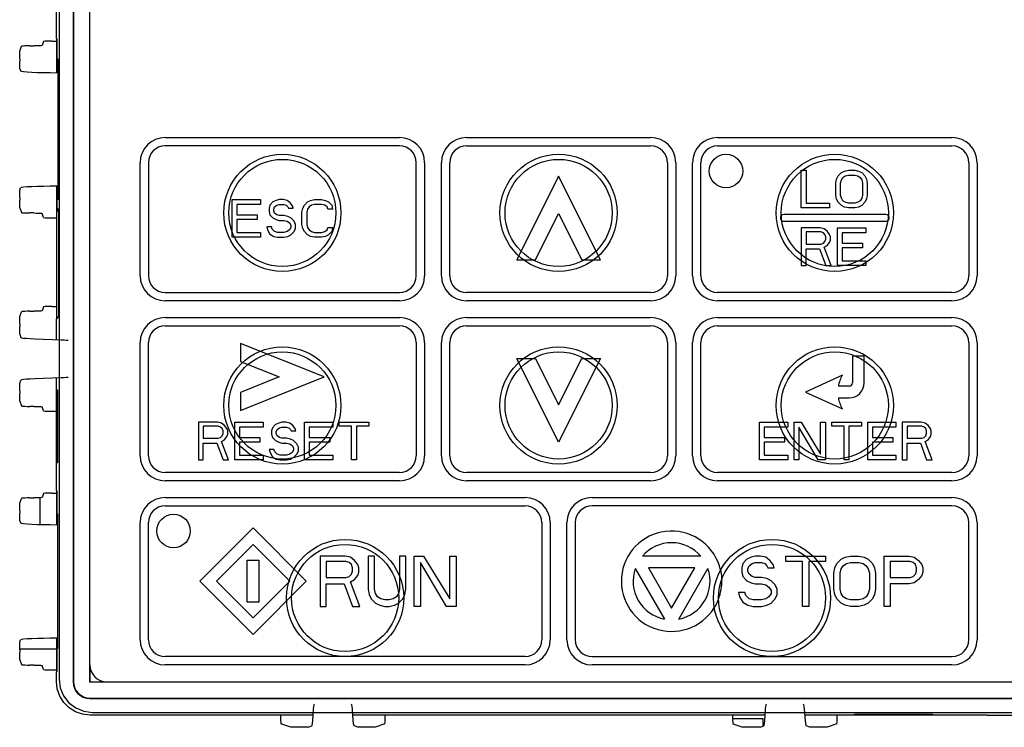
# Model space of a CAD drawing. Extents: x 26 to 410, y 32 to 287.
# Tile 12 of 41: x 96.3 to 108.06, y 176.49 to 184.95. Entities that reach past the tile are written whole.
import ezdxf

# ---------------------------------------------------------------- set-up
doc = ezdxf.new("R2010")
doc.units = 0
doc.header["$LTSCALE"] = 23.1
doc.layers.get('0').update_dxf_attribs({"linetype": 'CONTINUOUS'})
doc.layers.add('ALL_CURVE', color=7, linetype='CONTINUOUS')
doc.layers.add('ALL_FEATURES', color=7, linetype='CONTINUOUS')

msp = doc.modelspace()

# ---------------------------------------------------------------- linework, layer by layer
at = {"color": 7, "linetype": 'CONTINUOUS'}
for p, q in [((96.54, 179.234), (96.54, 178.914)), ((96.736, 177.424), (96.298, 177.424)), ((105.18, 176.594), (104.815, 176.594)), ((105.18, 176.505), (105.18, 176.594))]:
    msp.add_line(p, q, dxfattribs=at)
at = {"layer": 'ALL_CURVE', "color": 40, "linetype": 'CONTINUOUS'}
for p, q in [((98.036, 183.537), (100.836, 183.537)), ((101.636, 183.537), (103.836, 183.537)), ((104.636, 183.537), (107.436, 183.537)), ((100.836, 183.437), (98.036, 183.437)), ((101.636, 183.437), (103.836, 183.437)), ((104.636, 183.437), (107.436, 183.437)), ((97.736, 181.887), (97.736, 183.237)), ((97.836, 183.237), (97.836, 181.887)), ((101.036, 181.887), (101.036, 183.237)), ((101.136, 183.237), (101.136, 181.887)), ((101.336, 181.887), (101.336, 183.237)), ((101.436, 181.887), (101.436, 183.237)), ((104.036, 183.237), (104.036, 181.887)), ((104.136, 183.237), (104.136, 181.887)), ((104.336, 181.887), (104.336, 183.237)), ((104.436, 181.887), (104.436, 183.237)), ((107.636, 183.237), (107.636, 181.887)), ((107.736, 183.237), (107.736, 181.887)), ((102.736, 183.077), (102.236, 182.077)), ((103.236, 182.077), (102.736, 183.077)), ((105.636, 183.147), (105.692, 183.147)), ((105.636, 182.697), (105.636, 183.147)), ((105.692, 183.147), (105.692, 182.754)), ((106.049, 182.994), (106.058, 183.042)), ((106.058, 183.042), (106.077, 183.08)), ((106.077, 183.08), (106.114, 183.118)), ((106.105, 182.994), (106.114, 183.032)), ((106.114, 183.118), (106.152, 183.137)), ((106.114, 183.032), (106.133, 183.061)), ((106.133, 183.061), (106.161, 183.08)), ((106.152, 183.137), (106.199, 183.147)), ((106.161, 183.08), (106.199, 183.089)), ((106.199, 183.147), (106.274, 183.147)), ((106.199, 183.089), (106.274, 183.089)), ((106.274, 183.147), (106.32, 183.137)), ((106.274, 183.089), (106.311, 183.08)), ((106.311, 183.08), (106.339, 183.061)), ((106.32, 183.137), (106.358, 183.118)), ((106.339, 183.061), (106.358, 183.032)), ((106.358, 183.118), (106.395, 183.08)), ((106.358, 183.032), (106.367, 182.994)), ((106.395, 183.08), (106.414, 183.042)), ((106.414, 183.042), (106.424, 182.994)), ((106.049, 182.85), (106.049, 182.994)), ((106.105, 182.85), (106.105, 182.994)), ((106.367, 182.994), (106.367, 182.85)), ((106.424, 182.994), (106.424, 182.85)), ((98.836, 182.797), (99.174, 182.797)), ((98.836, 182.347), (98.836, 182.797)), ((99.174, 182.797), (99.174, 182.739)), ((99.399, 182.797), (99.361, 182.787)), ((99.445, 182.797), (99.399, 182.797)), ((99.492, 182.787), (99.445, 182.797)), ((99.774, 182.787), (99.82, 182.797)), ((99.82, 182.797), (99.905, 182.797)), ((99.905, 182.797), (99.952, 182.787)), ((106.058, 182.802), (106.049, 182.85)), ((106.077, 182.764), (106.058, 182.802)), ((106.114, 182.812), (106.105, 182.85)), ((106.133, 182.783), (106.114, 182.812)), ((106.358, 182.812), (106.339, 182.783)), ((106.367, 182.85), (106.358, 182.812)), ((106.414, 182.802), (106.395, 182.764)), ((106.424, 182.85), (106.414, 182.802)), ((99.174, 182.739), (98.892, 182.739)), ((98.892, 182.739), (98.892, 182.615)), ((99.286, 182.73), (99.277, 182.692)), ((99.277, 182.692), (99.277, 182.653)), ((99.324, 182.768), (99.286, 182.73)), ((99.361, 182.787), (99.324, 182.768)), ((99.333, 182.682), (99.342, 182.711)), ((99.333, 182.663), (99.333, 182.682)), ((99.342, 182.711), (99.37, 182.73)), ((99.37, 182.73), (99.399, 182.739)), ((99.399, 182.739), (99.455, 182.739)), ((99.455, 182.739), (99.483, 182.73)), ((99.483, 182.73), (99.502, 182.711)), ((99.53, 182.759), (99.492, 182.787)), ((99.502, 182.711), (99.511, 182.692)), ((99.511, 182.692), (99.567, 182.692)), ((99.558, 182.72), (99.53, 182.759)), ((99.567, 182.692), (99.558, 182.72)), ((99.67, 182.644), (99.68, 182.692)), ((99.68, 182.692), (99.699, 182.73)), ((99.699, 182.73), (99.736, 182.768)), ((99.736, 182.682), (99.727, 182.644)), ((99.736, 182.768), (99.774, 182.787)), ((99.755, 182.711), (99.736, 182.682)), ((99.783, 182.73), (99.755, 182.711)), ((99.82, 182.739), (99.783, 182.73)), ((99.905, 182.739), (99.82, 182.739)), ((99.942, 182.73), (99.905, 182.739)), ((99.97, 182.711), (99.942, 182.73)), ((99.952, 182.787), (99.989, 182.768)), ((99.98, 182.682), (99.97, 182.711)), ((100.036, 182.682), (99.98, 182.682)), ((99.989, 182.768), (100.027, 182.73)), ((100.027, 182.73), (100.036, 182.682)), ((105.974, 182.697), (105.636, 182.697)), ((105.692, 182.754), (105.974, 182.754)), ((105.974, 182.754), (105.974, 182.697)), ((106.114, 182.726), (106.077, 182.764)), ((106.152, 182.706), (106.114, 182.726)), ((106.161, 182.764), (106.133, 182.783)), ((106.199, 182.697), (106.152, 182.706)), ((106.199, 182.754), (106.161, 182.764)), ((106.274, 182.754), (106.199, 182.754)), ((106.274, 182.697), (106.199, 182.697)), ((106.311, 182.764), (106.274, 182.754)), ((106.32, 182.706), (106.274, 182.697)), ((106.339, 182.783), (106.311, 182.764)), ((106.358, 182.726), (106.32, 182.706)), ((106.395, 182.764), (106.358, 182.726)), ((98.892, 182.615), (99.136, 182.615)), ((99.136, 182.615), (99.136, 182.558)), ((99.277, 182.653), (99.286, 182.615)), ((99.286, 182.615), (99.324, 182.577)), ((99.324, 182.577), (99.361, 182.558)), ((99.342, 182.634), (99.333, 182.663)), ((99.37, 182.615), (99.342, 182.634)), ((99.399, 182.605), (99.37, 182.615)), ((99.455, 182.605), (99.399, 182.605)), ((99.502, 182.596), (99.455, 182.605)), ((99.539, 182.577), (99.502, 182.596)), ((99.577, 182.538), (99.539, 182.577)), ((99.67, 182.5), (99.67, 182.644)), ((99.727, 182.644), (99.727, 182.5)), ((102.46, 182.077), (102.736, 182.63)), ((102.736, 182.63), (103.012, 182.077)), ((106.646, 182.617), (105.426, 182.617)), ((99.136, 182.558), (98.892, 182.558)), ((98.892, 182.558), (98.892, 182.404)), ((99.305, 182.471), (99.249, 182.471)), ((99.249, 182.471), (99.258, 182.433)), ((99.314, 182.443), (99.305, 182.471)), ((99.342, 182.414), (99.314, 182.443)), ((99.361, 182.558), (99.399, 182.548)), ((99.399, 182.548), (99.455, 182.548)), ((99.455, 182.548), (99.492, 182.538)), ((99.492, 182.538), (99.52, 182.519)), ((99.52, 182.519), (99.539, 182.49)), ((99.539, 182.462), (99.52, 182.433)), ((99.539, 182.49), (99.539, 182.462)), ((99.595, 182.5), (99.577, 182.538)), ((99.577, 182.414), (99.595, 182.452)), ((99.595, 182.452), (99.595, 182.5)), ((99.68, 182.452), (99.67, 182.5)), ((99.699, 182.414), (99.68, 182.452)), ((99.727, 182.5), (99.736, 182.462)), ((99.736, 182.462), (99.755, 182.433)), ((99.97, 182.433), (99.98, 182.462)), ((99.98, 182.462), (100.036, 182.462)), ((100.036, 182.462), (100.027, 182.414)), ((105.426, 182.537), (106.646, 182.537)), ((105.861, 182.457), (105.636, 182.457)), ((105.636, 182.457), (105.636, 182.007)), ((105.908, 182.447), (105.861, 182.457)), ((105.945, 182.419), (105.908, 182.447)), ((106.067, 182.457), (106.405, 182.457)), ((106.067, 182.007), (106.067, 182.457)), ((106.405, 182.457), (106.405, 182.399)), ((99.174, 182.347), (98.836, 182.347)), ((98.892, 182.404), (99.174, 182.404)), ((99.174, 182.404), (99.174, 182.347)), ((99.258, 182.433), (99.286, 182.385)), ((99.286, 182.385), (99.333, 182.356)), ((99.333, 182.356), (99.38, 182.347)), ((99.38, 182.404), (99.342, 182.414)), ((99.455, 182.404), (99.38, 182.404)), ((99.38, 182.347), (99.455, 182.347)), ((99.492, 182.414), (99.455, 182.404)), ((99.455, 182.347), (99.502, 182.356)), ((99.52, 182.433), (99.492, 182.414)), ((99.502, 182.356), (99.539, 182.376)), ((99.539, 182.376), (99.577, 182.414)), ((99.736, 182.376), (99.699, 182.414)), ((99.774, 182.356), (99.736, 182.376)), ((99.755, 182.433), (99.783, 182.414)), ((99.82, 182.347), (99.774, 182.356)), ((99.783, 182.414), (99.82, 182.404)), ((99.82, 182.404), (99.905, 182.404)), ((99.905, 182.347), (99.82, 182.347)), ((99.905, 182.404), (99.942, 182.414)), ((99.952, 182.356), (99.905, 182.347)), ((99.942, 182.414), (99.97, 182.433)), ((99.989, 182.376), (99.952, 182.356)), ((100.027, 182.414), (99.989, 182.376)), ((105.87, 182.409), (105.692, 182.409)), ((105.692, 182.409), (105.692, 182.265)), ((105.899, 182.399), (105.87, 182.409)), ((105.917, 182.38), (105.899, 182.399)), ((105.927, 182.352), (105.917, 182.38)), ((105.927, 182.323), (105.927, 182.352)), ((105.974, 182.38), (105.945, 182.419)), ((105.983, 182.352), (105.974, 182.38)), ((105.983, 182.313), (105.983, 182.352)), ((106.405, 182.399), (106.124, 182.399)), ((106.124, 182.399), (106.124, 182.275)), ((105.692, 182.265), (105.87, 182.265)), ((105.692, 182.208), (105.852, 182.208)), ((105.692, 182.007), (105.692, 182.208)), ((105.852, 182.208), (105.927, 182.007)), ((105.87, 182.265), (105.899, 182.275)), ((105.899, 182.275), (105.917, 182.294)), ((105.908, 182.227), (105.945, 182.246)), ((105.992, 182.007), (105.908, 182.227)), ((105.917, 182.294), (105.927, 182.323)), ((105.945, 182.246), (105.974, 182.285)), ((105.974, 182.285), (105.983, 182.313)), ((106.124, 182.275), (106.367, 182.275)), ((106.367, 182.218), (106.124, 182.218)), ((106.124, 182.218), (106.124, 182.064)), ((106.367, 182.275), (106.367, 182.218)), ((102.236, 182.077), (102.46, 182.077)), ((103.012, 182.077), (103.236, 182.077)), ((105.636, 182.007), (105.692, 182.007)), ((105.927, 182.007), (105.992, 182.007)), ((106.405, 182.007), (106.067, 182.007)), ((106.124, 182.064), (106.405, 182.064)), ((106.405, 182.064), (106.405, 182.007)), ((98.036, 181.687), (100.836, 181.687)), ((103.836, 181.687), (101.636, 181.687)), ((107.436, 181.687), (104.636, 181.687)), ((100.836, 181.587), (98.036, 181.587)), ((103.836, 181.587), (101.636, 181.587)), ((107.436, 181.587), (104.636, 181.587)), ((98.036, 181.387), (100.836, 181.387)), ((101.636, 181.387), (103.836, 181.387)), ((104.636, 181.387), (107.436, 181.387)), ((98.036, 181.287), (100.836, 181.287)), ((101.636, 181.287), (103.836, 181.287)), ((104.636, 181.287), (107.436, 181.287)), ((97.736, 179.737), (97.736, 181.087)), ((97.836, 179.737), (97.836, 181.087)), ((99.936, 180.677), (98.936, 181.077)), ((98.936, 181.077), (98.936, 180.861)), ((101.036, 181.087), (101.036, 179.737)), ((101.136, 181.087), (101.136, 179.737)), ((101.336, 179.737), (101.336, 181.087)), ((101.436, 179.737), (101.436, 181.087)), ((104.036, 181.087), (104.036, 179.737)), ((104.136, 181.087), (104.136, 179.737)), ((104.336, 179.737), (104.336, 181.087)), ((104.436, 179.737), (104.436, 181.087)), ((107.636, 181.087), (107.636, 179.737)), ((107.736, 181.087), (107.736, 179.737)), ((106.386, 180.927), (106.246, 180.927)), ((106.246, 180.927), (106.246, 180.607)), ((106.386, 180.607), (106.386, 180.927)), ((98.936, 180.861), (99.397, 180.677)), ((102.236, 180.897), (102.46, 180.897)), ((102.736, 179.897), (102.236, 180.897)), ((102.46, 180.897), (102.736, 180.344)), ((102.736, 180.344), (103.012, 180.897)), ((103.236, 180.897), (102.736, 179.897)), ((103.012, 180.897), (103.236, 180.897)), ((106.126, 180.697), (105.686, 180.497)), ((99.397, 180.677), (98.936, 180.492)), ((98.936, 180.277), (99.936, 180.677)), ((106.206, 180.567), (106.079, 180.567)), ((98.936, 180.492), (98.936, 180.277)), ((105.686, 180.497), (106.126, 180.297)), ((106.079, 180.427), (106.206, 180.427)), ((98.661, 180.137), (98.436, 180.137)), ((98.436, 180.137), (98.436, 179.687)), ((98.708, 180.127), (98.661, 180.137)), ((98.745, 180.099), (98.708, 180.127)), ((98.774, 180.06), (98.745, 180.099)), ((98.867, 180.137), (99.205, 180.137)), ((98.867, 179.687), (98.867, 180.137)), ((99.205, 180.137), (99.205, 180.079)), ((99.355, 180.108), (99.317, 180.07)), ((99.392, 180.127), (99.355, 180.108)), ((99.43, 180.137), (99.392, 180.127)), ((99.477, 180.137), (99.43, 180.137)), ((99.524, 180.127), (99.477, 180.137)), ((99.561, 180.099), (99.524, 180.127)), ((99.589, 180.06), (99.561, 180.099)), ((99.702, 180.137), (100.039, 180.137)), ((99.702, 179.687), (99.702, 180.137)), ((100.039, 180.137), (100.039, 180.079)), ((100.114, 180.137), (100.47, 180.137)), ((100.114, 180.089), (100.114, 180.137)), ((100.47, 180.137), (100.47, 180.089)), ((105.136, 180.137), (105.474, 180.137)), ((105.136, 179.687), (105.136, 180.137)), ((105.474, 180.137), (105.474, 180.079)), ((105.549, 180.137), (105.633, 180.137)), ((105.549, 179.687), (105.549, 180.137)), ((105.633, 180.137), (105.867, 179.754)), ((105.867, 180.137), (105.924, 180.137)), ((105.867, 179.754), (105.867, 180.137)), ((105.924, 180.137), (105.924, 179.687)), ((105.999, 180.137), (106.355, 180.137)), ((105.999, 180.089), (105.999, 180.137)), ((106.355, 180.137), (106.355, 180.089)), ((106.43, 180.137), (106.767, 180.137)), ((106.43, 179.687), (106.43, 180.137)), ((106.767, 180.137), (106.767, 180.079)), ((107.067, 180.137), (106.842, 180.137)), ((106.842, 180.137), (106.842, 179.687)), ((107.114, 180.127), (107.067, 180.137)), ((107.152, 180.099), (107.114, 180.127)), ((107.18, 180.06), (107.152, 180.099)), ((98.67, 180.089), (98.492, 180.089)), ((98.492, 180.089), (98.492, 179.945)), ((98.699, 180.079), (98.67, 180.089)), ((98.717, 180.06), (98.699, 180.079)), ((98.699, 179.955), (98.717, 179.974)), ((98.727, 180.032), (98.717, 180.06)), ((98.717, 179.974), (98.727, 180.003)), ((98.727, 180.003), (98.727, 180.032)), ((98.783, 180.032), (98.774, 180.06)), ((98.774, 179.965), (98.783, 179.993)), ((98.783, 179.993), (98.783, 180.032)), ((99.205, 180.079), (98.924, 180.079)), ((98.924, 180.079), (98.924, 179.954)), ((99.317, 180.07), (99.308, 180.032)), ((99.308, 180.032), (99.308, 179.993)), ((99.308, 179.993), (99.317, 179.955)), ((99.364, 180.022), (99.374, 180.051)), ((99.364, 180.003), (99.364, 180.022)), ((99.374, 179.974), (99.364, 180.003)), ((99.374, 180.051), (99.402, 180.07)), ((99.402, 179.955), (99.374, 179.974)), ((99.402, 180.07), (99.43, 180.079)), ((99.43, 180.079), (99.486, 180.079)), ((99.486, 180.079), (99.514, 180.07)), ((99.514, 180.07), (99.533, 180.051)), ((99.533, 180.051), (99.542, 180.032)), ((99.542, 180.032), (99.598, 180.032)), ((99.598, 180.032), (99.589, 180.06)), ((100.039, 180.079), (99.758, 180.079)), ((99.758, 180.079), (99.758, 179.955)), ((100.264, 180.089), (100.114, 180.089)), ((100.264, 179.687), (100.264, 180.089)), ((100.47, 180.089), (100.32, 180.089)), ((100.32, 180.089), (100.32, 179.687)), ((105.474, 180.079), (105.192, 180.079)), ((105.192, 180.079), (105.192, 179.955)), ((105.839, 179.687), (105.605, 180.079)), ((105.605, 180.079), (105.605, 179.687)), ((106.149, 180.089), (105.999, 180.089)), ((106.149, 179.687), (106.149, 180.089)), ((106.355, 180.089), (106.205, 180.089)), ((106.205, 180.089), (106.205, 179.687)), ((106.767, 180.079), (106.486, 180.079)), ((106.486, 180.079), (106.486, 179.955)), ((107.077, 180.089), (106.899, 180.089)), ((106.899, 180.089), (106.899, 179.945)), ((107.105, 180.079), (107.077, 180.089)), ((107.124, 180.06), (107.105, 180.079)), ((107.105, 179.955), (107.124, 179.974)), ((107.133, 180.032), (107.124, 180.06)), ((107.124, 179.974), (107.133, 180.003)), ((107.133, 180.003), (107.133, 180.032)), ((107.189, 180.032), (107.18, 180.06)), ((107.18, 179.965), (107.189, 179.993)), ((107.189, 179.993), (107.189, 180.032)), ((98.492, 179.945), (98.67, 179.945)), ((98.492, 179.888), (98.652, 179.888)), ((98.492, 179.687), (98.492, 179.888)), ((98.652, 179.888), (98.727, 179.687)), ((98.67, 179.945), (98.699, 179.955)), ((98.708, 179.907), (98.745, 179.926)), ((98.792, 179.687), (98.708, 179.907)), ((98.745, 179.926), (98.774, 179.965)), ((98.923, 179.955), (99.167, 179.955)), ((99.167, 179.898), (98.924, 179.898)), ((98.924, 179.898), (98.924, 179.744)), ((99.167, 179.955), (99.167, 179.898)), ((99.317, 179.955), (99.355, 179.917)), ((99.355, 179.917), (99.392, 179.898)), ((99.392, 179.898), (99.43, 179.888)), ((99.43, 179.945), (99.402, 179.955)), ((99.486, 179.945), (99.43, 179.945)), ((99.43, 179.888), (99.486, 179.888)), ((99.533, 179.936), (99.486, 179.945)), ((99.486, 179.888), (99.524, 179.878)), ((99.524, 179.878), (99.552, 179.859)), ((99.57, 179.917), (99.533, 179.936)), ((99.552, 179.859), (99.57, 179.83)), ((99.608, 179.878), (99.57, 179.917)), ((99.627, 179.84), (99.608, 179.878)), ((99.758, 179.955), (100.002, 179.955)), ((100.002, 179.898), (99.758, 179.898)), ((99.758, 179.898), (99.758, 179.744)), ((100.002, 179.955), (100.002, 179.898)), ((105.192, 179.955), (105.436, 179.955)), ((105.436, 179.898), (105.192, 179.898)), ((105.192, 179.898), (105.192, 179.744)), ((105.436, 179.955), (105.436, 179.898)), ((106.486, 179.955), (106.73, 179.955)), ((106.73, 179.898), (106.486, 179.898)), ((106.486, 179.898), (106.486, 179.744)), ((106.73, 179.955), (106.73, 179.898)), ((106.899, 179.945), (107.077, 179.945)), ((106.899, 179.888), (107.058, 179.888)), ((106.899, 179.687), (106.899, 179.888)), ((107.058, 179.888), (107.133, 179.687)), ((107.077, 179.945), (107.105, 179.955)), ((107.114, 179.907), (107.152, 179.926)), ((107.199, 179.687), (107.114, 179.907)), ((107.152, 179.926), (107.18, 179.965)), ((98.924, 179.744), (99.205, 179.744)), ((99.205, 179.744), (99.205, 179.687)), ((99.336, 179.811), (99.28, 179.811)), ((99.28, 179.811), (99.289, 179.773)), ((99.289, 179.773), (99.317, 179.725)), ((99.345, 179.783), (99.336, 179.811)), ((99.374, 179.754), (99.345, 179.783)), ((99.411, 179.744), (99.374, 179.754)), ((99.486, 179.744), (99.411, 179.744)), ((99.524, 179.754), (99.486, 179.744)), ((99.552, 179.773), (99.524, 179.754)), ((99.57, 179.802), (99.552, 179.773)), ((99.57, 179.83), (99.57, 179.802)), ((99.57, 179.716), (99.608, 179.754)), ((99.608, 179.754), (99.627, 179.792)), ((99.627, 179.792), (99.627, 179.84)), ((99.758, 179.744), (100.039, 179.744)), ((100.039, 179.744), (100.039, 179.687)), ((105.192, 179.744), (105.474, 179.744)), ((105.474, 179.744), (105.474, 179.687)), ((106.486, 179.744), (106.767, 179.744)), ((106.767, 179.744), (106.767, 179.687)), ((98.436, 179.687), (98.492, 179.687)), ((98.727, 179.687), (98.792, 179.687)), ((99.205, 179.687), (98.867, 179.687)), ((99.317, 179.725), (99.364, 179.696)), ((99.364, 179.696), (99.411, 179.687)), ((99.411, 179.687), (99.486, 179.687)), ((99.486, 179.687), (99.533, 179.696)), ((99.533, 179.696), (99.57, 179.716)), ((100.039, 179.687), (99.702, 179.687)), ((100.32, 179.687), (100.264, 179.687)), ((105.474, 179.687), (105.136, 179.687)), ((105.605, 179.687), (105.549, 179.687)), ((105.924, 179.687), (105.839, 179.687)), ((106.205, 179.687), (106.149, 179.687)), ((106.767, 179.687), (106.43, 179.687)), ((106.842, 179.687), (106.899, 179.687)), ((107.133, 179.687), (107.199, 179.687)), ((100.836, 179.537), (98.036, 179.537)), ((103.836, 179.537), (101.636, 179.537)), ((107.436, 179.537), (104.636, 179.537)), ((100.836, 179.437), (98.036, 179.437)), ((103.836, 179.437), (101.636, 179.437)), ((107.436, 179.437), (104.636, 179.437)), ((98.036, 179.237), (102.336, 179.237)), ((103.136, 179.237), (107.436, 179.237)), ((98.036, 179.137), (102.336, 179.137)), ((107.436, 179.137), (103.136, 179.137)), ((97.736, 177.537), (97.736, 178.937)), ((97.836, 177.537), (97.836, 178.937)), ((102.536, 178.937), (102.536, 177.537)), ((102.636, 178.937), (102.636, 177.537)), ((102.836, 177.537), (102.836, 178.937)), ((102.936, 178.937), (102.936, 177.537)), ((107.636, 177.537), (107.636, 178.937)), ((107.736, 178.937), (107.736, 177.537)), ((99.086, 178.873), (98.45, 178.237)), ((99.722, 178.237), (99.086, 178.873)), ((99.086, 178.675), (98.648, 178.237)), ((99.524, 178.237), (99.086, 178.675)), ((99.016, 178.487), (99.156, 178.487)), ((99.016, 177.987), (99.016, 178.487)), ((99.156, 178.487), (99.156, 177.987)), ((100.186, 178.537), (99.886, 178.537)), ((99.886, 178.537), (99.886, 177.937)), ((100.199, 178.473), (99.961, 178.473)), ((99.961, 178.473), (99.961, 178.282)), ((100.249, 178.524), (100.186, 178.537)), ((100.236, 178.46), (100.199, 178.473)), ((100.261, 178.435), (100.236, 178.46)), ((100.299, 178.486), (100.249, 178.524)), ((100.336, 178.435), (100.299, 178.486)), ((100.536, 178.537), (100.461, 178.537)), ((100.461, 178.537), (100.461, 178.141)), ((100.536, 178.141), (100.536, 178.537)), ((100.911, 178.537), (100.836, 178.537)), ((100.836, 178.537), (100.836, 178.141)), ((100.911, 178.141), (100.911, 178.537)), ((101.011, 178.537), (101.124, 178.537)), ((101.011, 177.937), (101.011, 178.537)), ((101.399, 177.937), (101.086, 178.46)), ((101.086, 178.46), (101.086, 177.937)), ((101.124, 178.537), (101.436, 178.026)), ((101.436, 178.537), (101.511, 178.537)), ((101.436, 178.026), (101.436, 178.537)), ((101.511, 178.537), (101.511, 177.937)), ((104.435, 178.537), (103.737, 178.537)), ((104.936, 178.448), (104.924, 178.396)), ((104.986, 178.499), (104.936, 178.448)), ((105.036, 178.524), (104.986, 178.499)), ((105.011, 178.422), (105.049, 178.448)), ((105.086, 178.537), (105.036, 178.524)), ((105.049, 178.448), (105.086, 178.46)), ((105.149, 178.537), (105.086, 178.537)), ((105.086, 178.46), (105.161, 178.46)), ((105.211, 178.524), (105.149, 178.537)), ((105.161, 178.46), (105.199, 178.448)), ((105.199, 178.448), (105.224, 178.422)), ((105.261, 178.486), (105.211, 178.524)), ((105.299, 178.435), (105.261, 178.486)), ((105.449, 178.537), (105.924, 178.537)), ((105.449, 178.473), (105.449, 178.537)), ((105.649, 178.473), (105.449, 178.473)), ((105.649, 177.937), (105.649, 178.473)), ((105.924, 178.473), (105.724, 178.473)), ((105.724, 178.473), (105.724, 177.937)), ((105.924, 178.537), (105.924, 178.473)), ((106.036, 178.396), (106.061, 178.448)), ((106.061, 178.448), (106.111, 178.499)), ((106.111, 178.499), (106.161, 178.524)), ((106.136, 178.422), (106.174, 178.448)), ((106.161, 178.524), (106.224, 178.537)), ((106.174, 178.448), (106.224, 178.46)), ((106.224, 178.537), (106.324, 178.537)), ((106.224, 178.46), (106.324, 178.46)), ((106.324, 178.537), (106.386, 178.524)), ((106.324, 178.46), (106.374, 178.448)), ((106.374, 178.448), (106.411, 178.422)), ((106.386, 178.524), (106.436, 178.499)), ((106.436, 178.499), (106.486, 178.448)), ((106.486, 178.448), (106.511, 178.396)), ((106.624, 178.537), (106.924, 178.537)), ((106.624, 177.937), (106.624, 178.537)), ((106.936, 178.473), (106.699, 178.473)), ((106.699, 178.473), (106.699, 178.282)), ((106.924, 178.537), (106.986, 178.524)), ((106.974, 178.46), (106.936, 178.473)), ((106.999, 178.435), (106.974, 178.46)), ((106.986, 178.524), (107.036, 178.486)), ((107.036, 178.486), (107.074, 178.435)), ((100.274, 178.396), (100.261, 178.435)), ((100.261, 178.32), (100.274, 178.358)), ((100.274, 178.358), (100.274, 178.396)), ((100.349, 178.396), (100.336, 178.435)), ((100.336, 178.307), (100.349, 178.345)), ((100.349, 178.345), (100.349, 178.396)), ((103.652, 178.389), (104.001, 177.785)), ((104.363, 178.397), (103.809, 178.397)), ((103.809, 178.397), (104.086, 177.917)), ((104.086, 177.917), (104.363, 178.397)), ((104.171, 177.785), (104.52, 178.389)), ((104.924, 178.396), (104.924, 178.345)), ((104.924, 178.345), (104.936, 178.294)), ((104.998, 178.384), (105.011, 178.422)), ((104.998, 178.358), (104.998, 178.384)), ((105.011, 178.32), (104.998, 178.358)), ((105.224, 178.422), (105.236, 178.396)), ((105.236, 178.396), (105.311, 178.396)), ((105.311, 178.396), (105.299, 178.435)), ((106.024, 178.333), (106.036, 178.396)), ((106.024, 178.141), (106.024, 178.333)), ((106.099, 178.333), (106.111, 178.384)), ((106.099, 178.141), (106.099, 178.333)), ((106.111, 178.384), (106.136, 178.422)), ((106.411, 178.422), (106.436, 178.384)), ((106.436, 178.384), (106.449, 178.333)), ((106.449, 178.333), (106.449, 178.141)), ((106.511, 178.396), (106.524, 178.333)), ((106.524, 178.333), (106.524, 178.141)), ((107.011, 178.396), (106.999, 178.435)), ((106.999, 178.32), (107.011, 178.358)), ((107.011, 178.358), (107.011, 178.396)), ((107.074, 178.435), (107.086, 178.396)), ((107.086, 178.345), (107.074, 178.307)), ((107.086, 178.396), (107.086, 178.345)), ((98.45, 178.237), (99.086, 177.6)), ((98.648, 178.237), (99.086, 177.798)), ((99.086, 177.798), (99.524, 178.237)), ((99.086, 177.6), (99.722, 178.237)), ((99.961, 178.282), (100.199, 178.282)), ((100.199, 178.282), (100.236, 178.294)), ((100.236, 178.294), (100.261, 178.32)), ((100.249, 178.23), (100.299, 178.256)), ((100.361, 177.937), (100.249, 178.23)), ((100.299, 178.256), (100.336, 178.307)), ((104.936, 178.294), (104.986, 178.243)), ((104.986, 178.243), (105.036, 178.218)), ((105.049, 178.294), (105.011, 178.32)), ((105.036, 178.218), (105.086, 178.205)), ((105.086, 178.282), (105.049, 178.294)), ((105.161, 178.282), (105.086, 178.282)), ((105.224, 178.269), (105.161, 178.282)), ((105.274, 178.243), (105.224, 178.269)), ((105.324, 178.192), (105.274, 178.243)), ((106.699, 178.282), (106.936, 178.282)), ((106.986, 178.218), (106.924, 178.205)), ((106.936, 178.282), (106.974, 178.294)), ((106.974, 178.294), (106.999, 178.32)), ((107.036, 178.256), (106.986, 178.218)), ((107.074, 178.307), (107.036, 178.256)), ((99.961, 178.205), (100.174, 178.205)), ((99.961, 177.937), (99.961, 178.205)), ((100.174, 178.205), (100.274, 177.937)), ((100.461, 178.141), (100.474, 178.077)), ((100.549, 178.09), (100.536, 178.141)), ((100.824, 178.09), (100.799, 178.052)), ((100.836, 178.141), (100.824, 178.091)), ((100.899, 178.077), (100.911, 178.141)), ((104.961, 178.103), (104.886, 178.103)), ((104.886, 178.103), (104.899, 178.052)), ((104.974, 178.065), (104.961, 178.103)), ((105.086, 178.205), (105.161, 178.205)), ((105.161, 178.205), (105.211, 178.192)), ((105.211, 178.192), (105.249, 178.167)), ((105.249, 178.167), (105.274, 178.128)), ((105.274, 178.128), (105.274, 178.09)), ((105.349, 178.141), (105.324, 178.192)), ((105.349, 178.077), (105.349, 178.141)), ((106.036, 178.077), (106.024, 178.141)), ((106.111, 178.09), (106.099, 178.141)), ((106.449, 178.141), (106.436, 178.09)), ((106.524, 178.141), (106.511, 178.077)), ((106.924, 178.205), (106.699, 178.205)), ((106.699, 178.205), (106.699, 177.937)), ((99.156, 177.987), (99.016, 177.987)), ((100.474, 178.077), (100.499, 178.026)), ((100.499, 178.026), (100.549, 177.975)), ((100.574, 178.052), (100.549, 178.09)), ((100.549, 177.975), (100.599, 177.95)), ((100.611, 178.026), (100.574, 178.052)), ((100.661, 178.013), (100.611, 178.026)), ((100.711, 178.013), (100.661, 178.013)), ((100.761, 178.026), (100.711, 178.013)), ((100.799, 178.052), (100.761, 178.026)), ((100.774, 177.95), (100.823, 177.975)), ((100.823, 177.975), (100.874, 178.026)), ((100.874, 178.026), (100.899, 178.077)), ((104.899, 178.052), (104.936, 177.988)), ((104.936, 177.988), (104.998, 177.95)), ((105.011, 178.026), (104.974, 178.065)), ((105.061, 178.013), (105.011, 178.026)), ((105.161, 178.013), (105.061, 178.013)), ((105.211, 178.026), (105.161, 178.013)), ((105.249, 178.052), (105.211, 178.026)), ((105.224, 177.95), (105.274, 177.975)), ((105.274, 178.09), (105.249, 178.052)), ((105.274, 177.975), (105.324, 178.026)), ((105.324, 178.026), (105.349, 178.077)), ((106.061, 178.026), (106.036, 178.077)), ((106.111, 177.975), (106.061, 178.026)), ((106.136, 178.052), (106.111, 178.09)), ((106.161, 177.95), (106.111, 177.975)), ((106.174, 178.026), (106.136, 178.052)), ((106.224, 178.013), (106.174, 178.026)), ((106.324, 178.013), (106.224, 178.013)), ((106.374, 178.026), (106.324, 178.013)), ((106.411, 178.052), (106.374, 178.026)), ((106.436, 177.975), (106.386, 177.95)), ((106.436, 178.09), (106.411, 178.052)), ((106.486, 178.026), (106.436, 177.975)), ((106.511, 178.077), (106.486, 178.026)), ((99.886, 177.937), (99.961, 177.937)), ((100.274, 177.937), (100.361, 177.937)), ((100.599, 177.95), (100.661, 177.937)), ((100.661, 177.937), (100.711, 177.937)), ((100.711, 177.937), (100.774, 177.95)), ((101.086, 177.937), (101.011, 177.937)), ((101.511, 177.937), (101.399, 177.937)), ((104.998, 177.95), (105.061, 177.937)), ((105.061, 177.937), (105.161, 177.937)), ((105.161, 177.937), (105.224, 177.95)), ((105.724, 177.937), (105.649, 177.937)), ((106.224, 177.937), (106.161, 177.95)), ((106.324, 177.937), (106.224, 177.937)), ((106.386, 177.95), (106.324, 177.937)), ((106.699, 177.937), (106.624, 177.937)), ((102.336, 177.337), (98.036, 177.337)), ((103.136, 177.337), (107.436, 177.337)), ((102.336, 177.237), (98.036, 177.237)), ((107.436, 177.237), (103.136, 177.237))]:
    msp.add_line(p, q, dxfattribs=at)
for points in [[(105.397, 182.604), (105.396, 182.603), (105.395, 182.602), (105.395, 182.602), (105.394, 182.601), (105.393, 182.6), (105.393, 182.599), (105.392, 182.598), (105.391, 182.597), (105.391, 182.596), (105.39, 182.595), (105.39, 182.594), (105.389, 182.593), (105.389, 182.592), (105.388, 182.591), (105.388, 182.59), (105.388, 182.588), (105.387, 182.587), (105.387, 182.586), (105.387, 182.585), (105.387, 182.584), (105.386, 182.583), (105.386, 182.582), (105.386, 182.581), (105.386, 182.58), (105.386, 182.579), (105.386, 182.577), (105.386, 182.576), (105.386, 182.575), (105.386, 182.574), (105.386, 182.573), (105.386, 182.572), (105.386, 182.571), (105.387, 182.57), (105.387, 182.569), (105.387, 182.567), (105.387, 182.566), (105.388, 182.565), (105.388, 182.564), (105.388, 182.563), (105.389, 182.562), (105.389, 182.561), (105.39, 182.56), (105.39, 182.559), (105.391, 182.558), (105.391, 182.557), (105.392, 182.556), (105.392, 182.555), (105.393, 182.554), (105.394, 182.553), (105.394, 182.552), (105.395, 182.551), (105.396, 182.551), (105.397, 182.55), (105.397, 182.549), (105.398, 182.548), (105.399, 182.547), (105.4, 182.547), (105.401, 182.546), (105.402, 182.545), (105.403, 182.544)], [(106.669, 182.544), (106.67, 182.545), (106.671, 182.546), (106.672, 182.547), (106.673, 182.547), (106.674, 182.548), (106.675, 182.549), (106.675, 182.55), (106.676, 182.551), (106.677, 182.551), (106.678, 182.552), (106.678, 182.553), (106.679, 182.554), (106.68, 182.555), (106.68, 182.556), (106.681, 182.557), (106.681, 182.558), (106.682, 182.559), (106.682, 182.56), (106.683, 182.561), (106.683, 182.562), (106.684, 182.563), (106.684, 182.564), (106.684, 182.565), (106.685, 182.566), (106.685, 182.567), (106.685, 182.569), (106.685, 182.57), (106.686, 182.571), (106.686, 182.572), (106.686, 182.573), (106.686, 182.574), (106.686, 182.575), (106.686, 182.576), (106.686, 182.577), (106.686, 182.579), (106.686, 182.58), (106.686, 182.581), (106.686, 182.582), (106.686, 182.583), (106.685, 182.584), (106.685, 182.585), (106.685, 182.586), (106.685, 182.587), (106.684, 182.588), (106.684, 182.59), (106.684, 182.591), (106.683, 182.592), (106.683, 182.593), (106.682, 182.594), (106.682, 182.595), (106.681, 182.596), (106.681, 182.597), (106.68, 182.598), (106.679, 182.599), (106.679, 182.6), (106.678, 182.601), (106.677, 182.602), (106.677, 182.602), (106.676, 182.603), (106.675, 182.604)], [(104.671, 178.371), (104.672, 178.365), (104.673, 178.36), (104.674, 178.354), (104.675, 178.349), (104.676, 178.344), (104.677, 178.338), (104.678, 178.333), (104.679, 178.327), (104.68, 178.322), (104.681, 178.317), (104.681, 178.311), (104.682, 178.306), (104.683, 178.3), (104.683, 178.295), (104.684, 178.29), (104.684, 178.285), (104.684, 178.279), (104.685, 178.274), (104.685, 178.269), (104.685, 178.264), (104.686, 178.259)], [(104.646, 178.022), (104.644, 178.017), (104.642, 178.012), (104.64, 178.007), (104.638, 178.003), (104.636, 177.998), (104.634, 177.993), (104.632, 177.988), (104.63, 177.983), (104.627, 177.978), (104.625, 177.973), (104.623, 177.969), (104.62, 177.964), (104.618, 177.959), (104.615, 177.954), (104.613, 177.949), (104.61, 177.944), (104.607, 177.94), (104.604, 177.935), (104.602, 177.93), (104.599, 177.925), (104.596, 177.92)]]:
    msp.add_lwpolyline(points, dxfattribs=at)
for centre in [(104.736, 183.137), (98.136, 178.837)]:
    msp.add_circle(centre, 0.2, dxfattribs=at)
for centre, radius, start, end in [((98.036, 183.237), 0.3, 90, 180), ((100.836, 183.237), 0.3, 0, 90), ((101.636, 183.237), 0.3, 90, 180), ((103.836, 183.237), 0.3, 0, 90), ((104.636, 183.237), 0.3, 90, 180), ((107.436, 183.237), 0.3, 0, 90), ((98.036, 183.237), 0.2, 90, 180), ((100.836, 183.237), 0.2, 0, 90), ((101.636, 183.237), 0.2, 90, 180), ((103.836, 183.237), 0.2, 0, 90), ((104.636, 183.237), 0.2, 90, 180), ((107.436, 183.237), 0.2, 0, 90), ((105.426, 182.577), 0.04, 90, 136.8189), ((106.646, 182.577), 0.04, 43.1811, 90), ((105.426, 182.577), 0.04, 234.4163, 270), ((106.646, 182.577), 0.04, 270, 305.5837), ((98.036, 181.887), 0.3, 180, 270), ((98.036, 181.887), 0.2, 180, 270), ((100.836, 181.887), 0.3, 270, 360), ((100.836, 181.887), 0.2, 270, 360), ((101.636, 181.887), 0.3, 180, 270), ((101.636, 181.887), 0.2, 180, 270), ((103.836, 181.887), 0.3, 270, 360), ((103.836, 181.887), 0.2, 270, 360), ((104.636, 181.887), 0.3, 180, 270), ((104.636, 181.887), 0.2, 180, 270), ((107.436, 181.887), 0.3, 270, 360), ((107.436, 181.887), 0.2, 270, 360), ((98.036, 181.087), 0.3, 90, 180), ((100.836, 181.087), 0.3, 0, 90), ((101.636, 181.087), 0.3, 90, 180), ((103.836, 181.087), 0.3, 0, 90), ((104.636, 181.087), 0.3, 90, 180), ((107.436, 181.087), 0.3, 0, 90), ((98.036, 181.087), 0.2, 90, 180), ((100.836, 181.087), 0.2, 0, 90), ((101.636, 181.087), 0.2, 90, 180), ((103.836, 181.087), 0.2, 0, 90), ((104.636, 181.087), 0.2, 90, 180), ((107.436, 181.087), 0.2, 0, 90), ((106.472, 180.497), 0.4, 150, 169.9213), ((106.206, 180.607), 0.18, 270, 360), ((106.206, 180.607), 0.04, 270, 360), ((106.472, 180.497), 0.4, 190.0787, 210), ((98.036, 179.737), 0.3, 180, 270), ((98.036, 179.737), 0.2, 180, 270), ((100.836, 179.737), 0.3, 270, 360), ((100.836, 179.737), 0.2, 270, 360), ((101.636, 179.737), 0.3, 180, 270), ((101.636, 179.737), 0.2, 180, 270), ((103.836, 179.737), 0.3, 270, 360), ((103.836, 179.737), 0.2, 270, 360), ((104.636, 179.737), 0.3, 180, 270), ((104.636, 179.737), 0.2, 180, 270), ((107.436, 179.737), 0.3, 270, 360), ((107.436, 179.737), 0.2, 270, 360), ((98.036, 178.937), 0.3, 90, 180), ((102.336, 178.937), 0.3, 0, 90), ((103.136, 178.937), 0.3, 90, 180), ((107.436, 178.937), 0.3, 0, 90), ((98.036, 178.937), 0.2, 90, 180), ((102.336, 178.937), 0.2, 0, 90), ((103.136, 178.937), 0.2, 90, 180), ((107.436, 178.937), 0.2, 0, 90), ((104.086, 178.237), 0.6, 12.9078, 328.1675), ((104.086, 178.237), 0.46, 40.7057, 139.2943), ((104.086, 178.237), 0.46, 160.7057, 259.2943), ((104.086, 178.237), 0.46, 280.7057, 19.2943), ((104.086, 178.237), 0.6, 339.007, 2.0683), ((98.036, 177.537), 0.3, 180, 270), ((98.036, 177.537), 0.2, 180, 270), ((102.336, 177.537), 0.3, 270, 360), ((102.336, 177.537), 0.2, 270, 360), ((103.136, 177.537), 0.3, 180, 270), ((103.136, 177.537), 0.2, 180, 270), ((107.436, 177.537), 0.3, 270, 360), ((107.436, 177.537), 0.2, 270, 360)]:
    msp.add_arc(centre, radius, start, end, dxfattribs=at)
at = {"layer": 'ALL_FEATURES', "color": 7, "linetype": 'CONTINUOUS'}
for p, q in [((96.936, 194.237), (96.936, 177.037)), ((96.941, 194.237), (96.941, 177.037)), ((97.134, 194.239), (97.134, 177.035)), ((96.768, 194.205), (96.768, 177.069)), ((96.737, 184.721), (96.737, 190.104)), ((96.581, 184.684), (96.566, 184.637)), ((96.681, 184.69), (96.74, 184.69)), ((96.737, 184.721), (96.742, 184.715)), ((96.74, 184.6), (96.74, 184.715)), ((96.742, 184.715), (96.742, 184.486)), ((96.3, 184.568), (96.319, 184.627)), ((96.419, 184.632), (96.466, 184.632)), ((96.742, 184.603), (96.736, 184.597)), ((96.741, 184.592), (96.736, 184.597)), ((96.736, 184.597), (96.736, 184.312)), ((96.736, 184.597), (96.736, 184.597)), ((96.741, 184.592), (96.742, 184.594)), ((96.741, 184.592), (96.741, 184.312)), ((96.298, 184.478), (96.298, 184.449)), ((96.742, 184.486), (96.752, 184.475)), ((96.752, 184.475), (96.752, 182.798)), ((96.3, 184.359), (96.308, 184.333)), ((96.664, 184.313), (96.752, 184.312)), ((96.3, 182.908), (96.308, 182.935)), ((96.752, 182.956), (96.664, 182.955)), ((96.736, 182.956), (96.736, 182.677)), ((96.741, 182.956), (96.741, 182.681)), ((96.298, 182.818), (96.298, 182.789)), ((96.752, 182.798), (96.742, 182.788)), ((96.3, 182.699), (96.319, 182.641)), ((96.736, 182.677), (96.741, 182.681)), ((96.741, 182.681), (96.763, 182.66)), ((96.742, 182.788), (96.742, 182.696)), ((96.742, 182.696), (96.763, 182.675)), ((96.466, 182.636), (96.419, 182.636)), ((96.581, 182.583), (96.566, 182.631)), ((96.681, 182.578), (96.74, 182.578)), ((96.736, 182.677), (96.763, 182.65)), ((96.736, 182.677), (96.736, 182.677)), ((96.74, 181.375), (96.74, 182.673)), ((96.763, 182.675), (96.763, 181.398)), ((96.581, 181.514), (96.566, 181.467)), ((96.681, 181.52), (96.74, 181.52)), ((96.3, 181.398), (96.319, 181.457)), ((96.419, 181.462), (96.466, 181.462)), ((96.763, 181.398), (96.737, 181.372)), ((96.298, 181.308), (96.298, 181.279)), ((96.737, 181.124), (96.737, 181.372)), ((96.3, 181.189), (96.313, 181.15)), ((96.48, 181.133), (96.794, 181.121)), ((96.3, 180.598), (96.313, 180.638)), ((96.794, 180.666), (96.48, 180.655)), ((96.737, 179.321), (96.737, 180.664)), ((96.298, 180.508), (96.298, 180.479)), ((96.739, 180.524), (96.749, 180.523)), ((96.739, 180.524), (96.739, 179.65)), ((96.749, 180.523), (96.749, 179.65)), ((96.3, 180.389), (96.319, 180.331)), ((96.466, 180.326), (96.419, 180.326)), ((96.581, 180.273), (96.566, 180.321)), ((96.681, 180.268), (96.737, 180.268)), ((96.749, 179.65), (96.739, 179.65)), ((96.581, 179.284), (96.566, 179.237)), ((96.681, 179.29), (96.74, 179.29)), ((96.737, 179.321), (96.742, 179.315)), ((96.74, 179.2), (96.74, 179.315)), ((96.742, 179.315), (96.742, 179.047)), ((96.3, 179.168), (96.319, 179.227)), ((96.419, 179.232), (96.466, 179.232)), ((96.742, 179.203), (96.736, 179.197)), ((96.741, 179.192), (96.736, 179.197)), ((96.736, 179.197), (96.736, 178.912)), ((96.736, 179.197), (96.736, 179.197)), ((96.741, 179.192), (96.742, 179.194)), ((96.741, 179.192), (96.741, 178.912)), ((96.298, 179.078), (96.298, 179.049)), ((96.742, 179.047), (96.752, 179.037)), ((96.752, 177.437), (96.752, 179.037)), ((96.3, 178.959), (96.308, 178.933)), ((96.664, 178.913), (96.752, 178.912)), ((96.3, 177.508), (96.308, 177.535)), ((96.752, 177.556), (96.664, 177.555)), ((96.736, 177.556), (96.736, 177.277)), ((96.741, 177.556), (96.741, 177.281)), ((96.298, 177.418), (96.298, 177.389)), ((96.742, 177.427), (96.752, 177.437)), ((96.742, 177.427), (96.742, 177.158)), ((96.3, 177.299), (96.319, 177.241)), ((96.736, 177.277), (96.741, 177.281)), ((96.736, 177.277), (96.742, 177.271)), ((96.736, 177.277), (96.736, 177.277)), ((96.74, 177.158), (96.74, 177.273)), ((96.741, 177.281), (96.742, 177.28)), ((96.466, 177.236), (96.419, 177.236)), ((96.581, 177.183), (96.566, 177.231)), ((96.681, 177.178), (96.74, 177.178)), ((96.742, 177.158), (96.737, 177.153)), ((96.737, 177.038), (96.737, 177.153)), ((97.136, 177.237), (97.136, 177.037)), ((97.134, 177.035), (97.136, 177.037)), ((97.134, 177.035), (108.338, 177.035)), ((97.136, 177.037), (97.336, 177.037)), ((97.136, 176.842), (108.336, 176.842)), ((97.136, 176.837), (108.336, 176.837)), ((99.8, 176.573), (99.81, 176.708)), ((100.27, 176.708), (100.28, 176.573)), ((105.2, 176.573), (105.21, 176.708)), ((105.67, 176.708), (105.68, 176.573)), ((99.805, 176.638), (97.137, 176.638)), ((97.168, 176.669), (108.304, 176.669)), ((99.414, 176.632), (99.414, 176.638)), ((105.205, 176.638), (100.275, 176.638)), ((100.666, 176.638), (100.666, 176.632)), ((104.814, 176.632), (104.814, 176.638)), ((107.855, 176.638), (105.675, 176.638)), ((106.066, 176.632), (106.066, 176.638)), ((106.269, 176.64), (106.27, 176.649)), ((106.269, 176.64), (107.203, 176.64)), ((106.27, 176.649), (107.202, 176.649)), ((107.202, 176.649), (107.203, 176.64)), ((107.855, 176.638), (107.856, 176.637)), ((107.856, 176.637), (108.336, 176.637)), ((99.536, 176.493), (99.419, 176.532)), ((99.655, 176.492), (99.625, 176.492)), ((99.744, 176.493), (99.788, 176.508)), ((100.336, 176.493), (100.292, 176.508)), ((100.455, 176.492), (100.425, 176.492)), ((100.661, 176.532), (100.544, 176.493)), ((104.819, 176.532), (104.936, 176.493)), ((105.055, 176.492), (105.025, 176.492)), ((105.144, 176.493), (105.188, 176.508)), ((105.736, 176.493), (105.692, 176.508)), ((105.855, 176.492), (105.825, 176.492)), ((106.061, 176.532), (105.944, 176.493))]:
    msp.add_line(p, q, dxfattribs=at)
for points in [[(96.681, 184.69), (96.651, 184.689), (96.623, 184.689), (96.601, 184.688), (96.587, 184.686), (96.581, 184.684)], [(96.298, 184.478), (96.298, 184.505), (96.298, 184.53), (96.299, 184.55), (96.299, 184.563), (96.3, 184.568)], [(96.419, 184.632), (96.389, 184.632), (96.361, 184.631), (96.339, 184.63), (96.324, 184.628), (96.319, 184.627)], [(96.566, 184.637), (96.56, 184.636), (96.546, 184.634), (96.524, 184.633), (96.496, 184.632), (96.466, 184.632)], [(96.3, 184.359), (96.299, 184.365), (96.299, 184.378), (96.298, 184.398), (96.298, 184.422), (96.298, 184.449)], [(96.308, 184.333), (96.318, 184.329), (96.345, 184.325), (96.387, 184.321), (96.442, 184.318), (96.509, 184.315), (96.584, 184.313), (96.664, 184.313)], [(96.664, 182.955), (96.584, 182.954), (96.509, 182.952), (96.442, 182.95), (96.387, 182.947), (96.345, 182.943), (96.318, 182.939), (96.308, 182.935)], [(96.298, 182.818), (96.298, 182.845), (96.298, 182.87), (96.299, 182.89), (96.299, 182.903), (96.3, 182.908)], [(96.3, 182.699), (96.299, 182.705), (96.299, 182.718), (96.298, 182.738), (96.298, 182.762), (96.298, 182.789)], [(96.319, 182.641), (96.324, 182.639), (96.339, 182.638), (96.361, 182.637), (96.389, 182.636), (96.419, 182.636)], [(96.466, 182.636), (96.496, 182.635), (96.524, 182.635), (96.546, 182.634), (96.56, 182.632), (96.566, 182.631)], [(96.581, 182.583), (96.587, 182.582), (96.601, 182.58), (96.623, 182.579), (96.651, 182.578), (96.681, 182.578)], [(96.681, 181.52), (96.651, 181.519), (96.623, 181.519), (96.601, 181.518), (96.587, 181.516), (96.581, 181.514)], [(96.298, 181.308), (96.298, 181.335), (96.298, 181.36), (96.299, 181.38), (96.299, 181.393), (96.3, 181.398)], [(96.419, 181.462), (96.389, 181.462), (96.361, 181.461), (96.339, 181.46), (96.324, 181.458), (96.319, 181.457)], [(96.566, 181.467), (96.56, 181.466), (96.546, 181.464), (96.524, 181.463), (96.496, 181.462), (96.466, 181.462)], [(96.3, 181.189), (96.299, 181.195), (96.299, 181.208), (96.298, 181.228), (96.298, 181.252), (96.298, 181.279)], [(96.313, 181.15), (96.321, 181.146), (96.343, 181.142), (96.378, 181.139), (96.424, 181.136), (96.48, 181.133)], [(96.794, 181.121), (96.829, 181.12), (96.855, 181.118), (96.872, 181.116), (96.878, 181.113)], [(96.298, 180.508), (96.298, 180.535), (96.298, 180.56), (96.299, 180.58), (96.299, 180.593), (96.3, 180.598)], [(96.48, 180.655), (96.424, 180.652), (96.378, 180.649), (96.343, 180.645), (96.321, 180.642), (96.313, 180.638)], [(96.878, 180.675), (96.872, 180.672), (96.855, 180.67), (96.829, 180.668), (96.794, 180.666)], [(96.3, 180.389), (96.299, 180.395), (96.299, 180.408), (96.298, 180.428), (96.298, 180.452), (96.298, 180.479)], [(96.319, 180.331), (96.324, 180.329), (96.339, 180.328), (96.361, 180.327), (96.389, 180.326), (96.419, 180.326)], [(96.466, 180.326), (96.496, 180.325), (96.524, 180.325), (96.546, 180.324), (96.56, 180.322), (96.566, 180.321)], [(96.581, 180.273), (96.587, 180.272), (96.601, 180.27), (96.623, 180.269), (96.651, 180.268), (96.681, 180.268)], [(96.681, 179.29), (96.651, 179.289), (96.623, 179.289), (96.601, 179.288), (96.587, 179.286), (96.581, 179.284)], [(96.298, 179.078), (96.298, 179.105), (96.298, 179.13), (96.299, 179.15), (96.299, 179.163), (96.3, 179.168)], [(96.419, 179.232), (96.389, 179.232), (96.361, 179.231), (96.339, 179.23), (96.324, 179.228), (96.319, 179.227)], [(96.566, 179.237), (96.56, 179.236), (96.546, 179.234), (96.524, 179.233), (96.496, 179.232), (96.466, 179.232)], [(96.3, 178.959), (96.299, 178.965), (96.299, 178.978), (96.298, 178.998), (96.298, 179.022), (96.298, 179.049)], [(96.308, 178.933), (96.318, 178.929), (96.345, 178.925), (96.387, 178.921), (96.442, 178.918), (96.509, 178.915), (96.584, 178.913), (96.664, 178.913)], [(96.298, 177.418), (96.298, 177.445), (96.298, 177.47), (96.299, 177.49), (96.299, 177.503), (96.3, 177.508)], [(96.664, 177.555), (96.584, 177.554), (96.509, 177.552), (96.442, 177.55), (96.387, 177.547), (96.345, 177.543), (96.318, 177.539), (96.308, 177.535)], [(96.3, 177.299), (96.299, 177.305), (96.299, 177.318), (96.298, 177.338), (96.298, 177.362), (96.298, 177.389)], [(96.319, 177.241), (96.324, 177.239), (96.339, 177.238), (96.361, 177.237), (96.389, 177.236), (96.419, 177.236)], [(96.466, 177.236), (96.496, 177.235), (96.524, 177.235), (96.546, 177.234), (96.56, 177.232), (96.566, 177.231)], [(96.581, 177.183), (96.587, 177.182), (96.601, 177.18), (96.623, 177.179), (96.651, 177.178), (96.681, 177.178)], [(97.137, 176.638), (97.05, 176.647), (96.965, 176.676), (96.888, 176.724), (96.824, 176.788), (96.776, 176.865), (96.746, 176.95), (96.737, 177.038)], [(96.768, 177.069), (96.782, 176.965), (96.822, 176.869), (96.885, 176.786), (96.968, 176.723), (97.065, 176.683), (97.168, 176.669)], [(99.81, 176.708), (99.814, 176.741), (99.817, 176.763), (99.821, 176.772)], [(100.259, 176.772), (100.263, 176.763), (100.266, 176.741), (100.27, 176.708)], [(105.21, 176.708), (105.214, 176.741), (105.217, 176.763), (105.221, 176.772)], [(105.659, 176.772), (105.663, 176.763), (105.666, 176.741), (105.67, 176.708)], [(99.414, 176.632), (99.414, 176.602), (99.415, 176.574), (99.416, 176.552), (99.418, 176.537), (99.419, 176.532)], [(99.788, 176.508), (99.792, 176.516), (99.796, 176.538), (99.8, 176.573)], [(100.28, 176.573), (100.284, 176.538), (100.288, 176.516), (100.292, 176.508)], [(100.661, 176.532), (100.662, 176.537), (100.664, 176.552), (100.665, 176.574), (100.666, 176.602), (100.666, 176.632)], [(104.814, 176.632), (104.814, 176.602), (104.815, 176.574), (104.816, 176.552), (104.818, 176.537), (104.819, 176.532)], [(105.188, 176.508), (105.192, 176.516), (105.196, 176.538), (105.2, 176.573)], [(105.68, 176.573), (105.684, 176.538), (105.688, 176.516), (105.692, 176.508)], [(106.061, 176.532), (106.062, 176.537), (106.064, 176.552), (106.065, 176.574), (106.066, 176.602), (106.066, 176.632)], [(99.625, 176.492), (99.598, 176.492), (99.574, 176.492), (99.554, 176.493), (99.541, 176.493), (99.536, 176.493)], [(99.744, 176.493), (99.739, 176.493), (99.726, 176.493), (99.706, 176.492), (99.682, 176.492), (99.655, 176.492)], [(100.425, 176.492), (100.398, 176.492), (100.374, 176.492), (100.354, 176.493), (100.341, 176.493), (100.336, 176.493)], [(100.544, 176.493), (100.539, 176.493), (100.526, 176.493), (100.506, 176.492), (100.482, 176.492), (100.455, 176.492)], [(105.025, 176.492), (104.998, 176.492), (104.974, 176.492), (104.954, 176.493), (104.941, 176.493), (104.936, 176.493)], [(105.144, 176.493), (105.139, 176.493), (105.126, 176.493), (105.106, 176.492), (105.082, 176.492), (105.055, 176.492)], [(105.825, 176.492), (105.798, 176.492), (105.774, 176.492), (105.754, 176.493), (105.741, 176.493), (105.736, 176.493)], [(105.944, 176.493), (105.939, 176.493), (105.926, 176.493), (105.906, 176.492), (105.882, 176.492), (105.855, 176.492)]]:
    msp.add_lwpolyline(points, dxfattribs=at)
for centre, radius in [((99.436, 182.637), 0.7), ((99.436, 182.637), 0.64), ((102.736, 182.637), 0.7), ((102.736, 182.637), 0.64), ((106.036, 182.637), 0.7), ((106.036, 182.637), 0.64), ((99.436, 180.337), 0.7), ((102.736, 180.337), 0.7), ((106.036, 180.337), 0.7), ((99.436, 180.337), 0.64), ((102.736, 180.337), 0.64), ((106.036, 180.337), 0.64), ((100.186, 178.037), 0.7), ((105.286, 178.037), 0.7), ((100.186, 178.037), 0.64), ((105.286, 178.037), 0.64)]:
    msp.add_circle(centre, radius, dxfattribs=at)
for centre, radius in [((97.336, 177.237), 0.2), ((97.136, 177.037), 0.2), ((97.136, 177.037), 0.195)]:
    msp.add_arc(centre, radius, 180, 270, dxfattribs=at)

doc.saveas('drawing.dxf')
